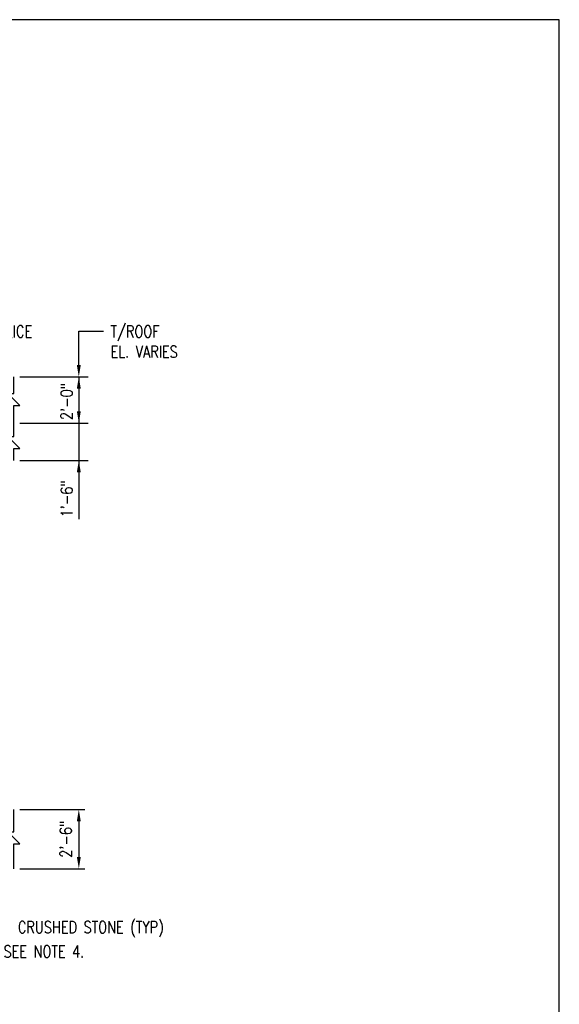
# Model space of a CAD drawing. Header units: inches. Extents: x -9715 to 32893, y -15613 to -1138.
# Tile 114 of 256: x 8227 to 8501, y -6945 to -6445. Entities that reach past the tile are written whole.
import ezdxf

# ---------------------------------------------------------------- set-up
doc = ezdxf.new("R2010")
doc.units = ezdxf.units.IN
doc.header["$MEASUREMENT"] = 0
doc.layers.get('DEFPOINTS').update_dxf_attribs({"color": 11})
for name, color, linetype in [('S-ANNO-DIMS', 2, 'Continuous'), ('S-ANNO-TEXT', 2, 'Continuous'), ('S1', 2, 'Continuous'), ('S5', 1, 'Continuous'), ('S7', 2, 'Continuous')]:
    doc.layers.add(name, color=color, linetype=linetype)
doc.styles.add('125', font='romans.shx', dxfattribs={"width": 0.8, "height": 2})
doc.styles.add('DIM', font='ROMANS.shx', dxfattribs={"width": 0.8})
doc.dimstyles.new('DIM-16', dxfattribs={"dimscale": 0, "dimtxt": 6, "dimasz": 6, "dimexe": 3, "dimexo": 3, "dimgap": 3, "dimtad": 1, "dimdec": 1, "dimzin": 3, "dimdsep": 46, "dimlunit": 4, "dimtxsty": 'DIM', "dimcen": 0, "dimdle": 0.0625, "dimclrd": 256, "dimclre": 256, "dimclrt": 2, "dimazin": 0, "dimtfac": 1, "dimtdec": 1, "dimtmove": 1, "dimatfit": 0, "dimfxl": 0.0625, "dimfrac": 2, "dimtolj": 1, "dimtzin": 0, "dimarcsym": 0})

# ---------------------------------------------------------------- blocks, each defined once
blk = doc.blocks.new('*D89')
at = {"layer": 'DEFPOINTS', "color": 0}
for p in [(8224.2, -6846.13), (8224.2, -6876.13), (8257.2, -6876.13)]:
    blk.add_point(p, dxfattribs=at)
at = {"layer": 'S-ANNO-DIMS', "lineweight": -2}
for p, q in [((8227.2, -6846.13), (8260.2, -6846.13)), ((8257.2, -6852.13), (8257.2, -6870.13)), ((8227.2, -6876.13), (8260.2, -6876.13))]:
    blk.add_line(p, q, dxfattribs=at)
at = {"layer": 'S-ANNO-DIMS'}
for points in [[(8256.2, -6852.13), (8258.2, -6852.13), (8257.2, -6846.13)], [(8256.2, -6870.13), (8258.2, -6870.13), (8257.2, -6876.13)]]:
    blk.add_solid(points, dxfattribs=at)
at = {"layer": 'S-ANNO-DIMS', "color": 2, "insert": (8250.62, -6861.13), "char_height": 6, "attachment_point": 5, "rotation": 90, "style": 'DIM'}
blk.add_mtext('\\A1;2\'-6"', dxfattribs=at)

msp = doc.modelspace()

# ---------------------------------------------------------------- linework, layer by layer
at = {"layer": 'DEFPOINTS'}
msp.add_lwpolyline([(7061, -7429.44484), (8501, -7429.44484), (8501, -6445.44484), (7061, -6445.44484)], close=True, dxfattribs=at)
at = {"layer": 'S1', "color": 2}
for points in [[(8224.19543, -6650.04112), (8224.19543, -6641.08108), (8227.19543, -6641.08108), (8221.19543, -6635.08108), (8224.19543, -6635.08108), (8224.19543, -6626.60362)], [(8224.19543, -6669.04112), (8224.19543, -6662.90904), (8227.19543, -6662.90904), (8221.19543, -6656.90904), (8224.19543, -6656.90904), (8224.19543, -6650.04112)], [(8224.19543, -6876.13487), (8224.19543, -6863.51624), (8227.19543, -6863.51624), (8221.19543, -6857.51624), (8224.19543, -6857.51624), (8224.19543, -6846.13487)]]:
    msp.add_lwpolyline(points, dxfattribs=at)
at = {"layer": 'S5'}
for p, q in [((8227.19543, -6626.60362), (8261.86731, -6626.60362)), ((8227.19543, -6650.04112), (8261.86731, -6650.04112)), ((8227.19543, -6669.04112), (8261.86731, -6669.04112))]:
    msp.add_line(p, q, dxfattribs=at)
at = {"layer": 'S5', "color": 1}
msp.add_line((8257.19543, -6626.60362), (8257.19543, -6698.813), dxfattribs=at)
for points in [[(8256.19543, -6632.60362), (8258.19543, -6632.60362), (8257.19543, -6626.60362)], [(8258.19543, -6644.04112), (8256.19543, -6644.04112), (8257.19543, -6650.04112)], [(8256.19543, -6675.04112), (8258.19543, -6675.04112), (8257.19543, -6669.04112)]]:
    msp.add_solid(points, dxfattribs=at)
at = {"layer": 'S7', "color": 1}
for p, q in [((8257.19543, -6620.60362), (8257.19543, -6603.49691)), ((8257.19543, -6603.49691), (8269.65629, -6603.49691))]:
    msp.add_line(p, q, dxfattribs=at)
msp.add_solid([(8258.19543, -6620.60362), (8256.19543, -6620.60362), (8257.19543, -6626.60362)], dxfattribs=at)

# ---------------------------------------------------------------- texts
at = {"layer": 'S-ANNO-TEXT', "style": '125', "width": 0.8}
for s, p in [('C SPLICE', (8204.09848, -6606.58409)), ('T/ROOF', (8273.28473, -6606.6049)), ('EL. VARIES', (8273.28473, -6616.89062)), ('6" CRUSHED STONE (TYP)', (8215.56606, -6908.79072)), ('SEE NOTE 4.        ', (8219.01221, -6921.12573))]:
    msp.add_text(s, height=6, dxfattribs=at).set_placement(p)
for s, p in [('2\'-0"', (8254.02932, -6648.54834)), ('1\'-6"', (8254.04225, -6697.93344))]:
    msp.add_text(s, height=6, rotation=90, dxfattribs=at).set_placement(p)

# ---------------------------------------------------------------- dimensions: what is measured, and where the dimension line sits
at = {"layer": 'S-ANNO-DIMS'}
dim = msp.add_linear_dim(base=(8257.19543, -6876.13487), p1=(8224.19543, -6846.13487), p2=(8224.19543, -6876.13487), angle=90, dimstyle='DIM-16', override={"dimscale": 1}, dxfattribs=at)
dim.commit()
dim.dimension.update_dxf_attribs({"geometry": '*D89', "text_midpoint": (8250.62401, -6861.13487)})

doc.saveas('drawing.dxf')
